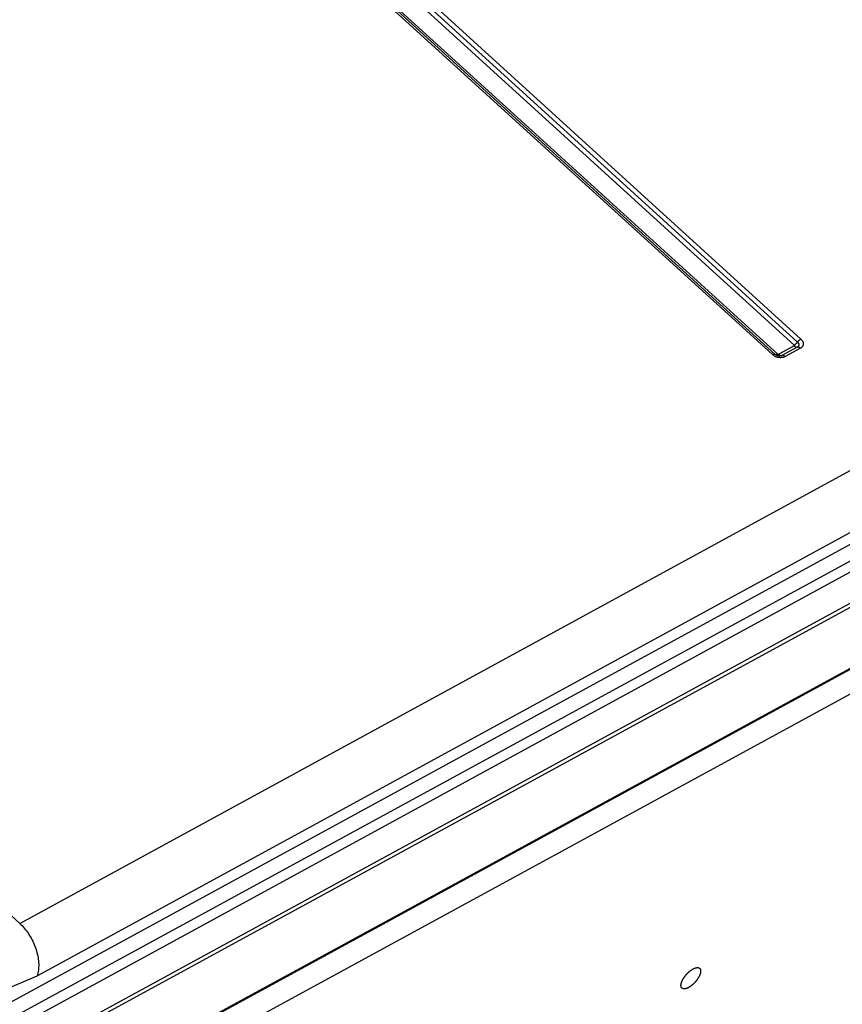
# Model space of a CAD drawing. Extents: x 0 to 594, y 0 to 420.
# Tile 68 of 104: x 551 to 557, y 105 to 112. Entities that reach past the tile are written whole.
import ezdxf

# ---------------------------------------------------------------- set-up
doc = ezdxf.new("R2010")
doc.units = 0
doc.header["$LTSCALE"] = 32.67
doc.layers.get('0').update_dxf_attribs({"linetype": 'CONTINUOUS'})
doc.layers.add('DATUM_AXIS', color=7, linetype='CONTINUOUS')

msp = doc.modelspace()

# ---------------------------------------------------------------- linework, layer by layer
at = {"color": 7, "linetype": 'CONTINUOUS'}
for p, q in [((510.5046, 142.066), (550.8503, 105.3432)), ((556.5304, 109.6219), (525.9204, 137.4832)), ((563.9824, 111.4737), (545.3387, 101.3091)), ((564.029, 111.0332), (544.9619, 100.6377)), ((556.5334, 109.6195), (556.5304, 109.6219))]:
    msp.add_line(p, q, dxfattribs=at)
at = {"color": 9, "linetype": 'CONTINUOUS'}
for p, q in [((526.0897, 137.5753), (556.6997, 109.714)), ((526.1149, 137.5979), (556.7249, 109.7366)), ((526.0644, 137.5527), (556.6744, 109.6914)), ((556.5108, 109.6199), (525.9008, 137.4812)), ((556.5503, 109.6237), (525.9403, 137.485)), ((550.8503, 105.3432), (563.0918, 112.0174)), ((545.2789, 101.5413), (563.9132, 111.7009)), ((550.9826, 104.9493), (563.2429, 111.6337)), ((563.2204, 111.532), (545.7772, 102.0218)), ((545.3524, 101.3484), (563.9867, 111.508)), ((563.2596, 111.4291), (545.8164, 101.9189)), ((564.0391, 111.0465), (544.9706, 100.6502)), ((556.6741, 109.6852), (556.559, 109.6224)), ((556.6978, 109.6764), (556.5826, 109.6137)), ((556.7214, 109.6677), (556.6063, 109.605))]:
    msp.add_line(p, q, dxfattribs=at)
for points in [[(556.7249, 109.7366), (556.7227, 109.7354), (556.7205, 109.734), (556.7183, 109.7324), (556.7161, 109.7308), (556.7139, 109.729), (556.7117, 109.7271), (556.7095, 109.7251), (556.7074, 109.723), (556.7054, 109.7209), (556.7034, 109.7186), (556.7015, 109.7163)], [(556.7249, 109.7366), (556.7277, 109.7339), (556.7303, 109.7311), (556.7326, 109.7283), (556.7348, 109.7253), (556.7367, 109.7223), (556.7383, 109.7193), (556.7398, 109.7162), (556.7409, 109.7131), (556.7418, 109.71), (556.7425, 109.7068), (556.7429, 109.7037), (556.743, 109.7006), (556.7428, 109.6976), (556.7424, 109.6945), (556.7417, 109.6916), (556.7408, 109.6887), (556.7396, 109.6859), (556.7381, 109.6832), (556.7364, 109.6806), (556.7345, 109.6781), (556.7323, 109.6758), (556.7299, 109.6735), (556.7273, 109.6715), (556.7245, 109.6695), (556.7214, 109.6677)], [(556.6744, 109.6914), (556.6749, 109.691), (556.6753, 109.6905), (556.6756, 109.69), (556.6758, 109.6895), (556.676, 109.689), (556.6761, 109.6885), (556.6761, 109.688), (556.676, 109.6875), (556.6759, 109.687), (556.6757, 109.6866), (556.6754, 109.6862), (556.675, 109.6858), (556.6746, 109.6855), (556.6741, 109.6852)], [(556.6741, 109.6852), (556.6762, 109.6834), (556.6782, 109.6818), (556.6803, 109.6804), (556.6823, 109.6792), (556.6844, 109.6782), (556.6865, 109.6773), (556.6885, 109.6767), (556.6905, 109.6762), (556.6924, 109.676), (556.6943, 109.6759), (556.6961, 109.6761), (556.6995, 109.6768)], [(556.6744, 109.6914), (556.6766, 109.6927), (556.6788, 109.6941), (556.681, 109.6956), (556.6832, 109.6973), (556.6854, 109.6991), (556.6876, 109.701), (556.6898, 109.7029), (556.6919, 109.705), (556.694, 109.7072), (556.6959, 109.7094), (556.6978, 109.7117), (556.7015, 109.7163)], [(556.6997, 109.714), (556.7015, 109.7123), (556.7031, 109.7104), (556.7046, 109.7086), (556.7059, 109.7066), (556.707, 109.7047), (556.7079, 109.7026), (556.7086, 109.7006), (556.7091, 109.6986), (556.7094, 109.6966), (556.7095, 109.6945), (556.7094, 109.6926), (556.7091, 109.6906), (556.7086, 109.6887), (556.7079, 109.6869), (556.707, 109.6851), (556.7059, 109.6834), (556.7046, 109.6818), (556.7032, 109.6803), (556.7015, 109.6789), (556.6997, 109.6776), (556.6978, 109.6764)], [(556.7214, 109.6677), (556.7194, 109.6695), (556.7174, 109.6711), (556.7153, 109.6725), (556.7132, 109.6737), (556.7112, 109.6747), (556.7091, 109.6756), (556.7071, 109.6762), (556.7051, 109.6767), (556.7032, 109.6769), (556.7013, 109.677), (556.6995, 109.6768)], [(556.5108, 109.6199), (556.5129, 109.621), (556.515, 109.6219), (556.517, 109.6227), (556.5189, 109.6233), (556.5208, 109.6237), (556.5225, 109.624), (556.5242, 109.624), (556.5257, 109.6239), (556.5271, 109.6237), (556.5284, 109.6232), (556.5295, 109.6226), (556.5304, 109.6219)], [(556.6063, 109.605), (556.6031, 109.6034), (556.5997, 109.6019), (556.5962, 109.6007), (556.5925, 109.5996), (556.5888, 109.5987), (556.5849, 109.598), (556.5809, 109.5975), (556.5768, 109.5972), (556.5726, 109.597), (556.5684, 109.5971), (556.5642, 109.5974), (556.56, 109.5979), (556.5557, 109.5985), (556.5515, 109.5994), (556.5473, 109.6004), (556.5432, 109.6016), (556.5391, 109.603), (556.5351, 109.6046), (556.5312, 109.6064), (556.5274, 109.6083), (556.5238, 109.6103), (556.5203, 109.6125), (556.517, 109.6149), (556.5138, 109.6173), (556.5108, 109.6199)], [(556.5327, 109.6204), (556.5315, 109.621), (556.5308, 109.6215)], [(556.5503, 109.6237), (556.5481, 109.6226), (556.5461, 109.6217), (556.5441, 109.6209), (556.5421, 109.6203), (556.5403, 109.6199), (556.5385, 109.6197), (556.5369, 109.6196), (556.5353, 109.6197), (556.5339, 109.6199), (556.5327, 109.6204)], [(556.559, 109.6224), (556.5584, 109.6221), (556.5579, 109.6219), (556.5573, 109.6218), (556.5566, 109.6217), (556.5559, 109.6216), (556.5552, 109.6217), (556.5546, 109.6217), (556.5539, 109.6219), (556.5532, 109.6221), (556.5525, 109.6223), (556.5519, 109.6226), (556.5513, 109.6229), (556.5508, 109.6233), (556.5503, 109.6237)], [(556.559, 109.6224), (556.561, 109.6206), (556.563, 109.619), (556.5651, 109.6176), (556.5672, 109.6164), (556.5692, 109.6154), (556.5713, 109.6145), (556.5733, 109.6139), (556.5753, 109.6134), (556.5772, 109.6132), (556.5791, 109.6131), (556.5809, 109.6133), (556.5844, 109.614)], [(556.5826, 109.6137), (556.5805, 109.6126), (556.5783, 109.6117), (556.576, 109.611), (556.5745, 109.6106)], [(556.6063, 109.605), (556.6043, 109.6067), (556.6022, 109.6083), (556.6002, 109.6097), (556.5981, 109.6109), (556.596, 109.612), (556.594, 109.6128), (556.5919, 109.6135), (556.59, 109.6139), (556.588, 109.6142), (556.5862, 109.6142), (556.5844, 109.614)], [(545.8143, 102.1606), (546.1087, 102.3493), (546.4026, 102.5342), (546.6959, 102.7153), (546.9885, 102.8925), (547.2804, 103.0659), (547.5715, 103.2353), (547.8618, 103.4007), (548.1512, 103.5621), (548.4397, 103.7195), (548.7271, 103.8729), (549.0134, 104.0221), (549.2987, 104.1672), (549.5827, 104.3081), (549.8654, 104.4448), (550.1468, 104.5774), (550.4269, 104.7056), (550.7055, 104.8296), (550.9826, 104.9493)]]:
    msp.add_lwpolyline(points, dxfattribs=at)
at = {"color": 7, "linetype": 'CONTINUOUS'}
for points in [[(556.5745, 109.6106), (556.5728, 109.6102), (556.5708, 109.6099), (556.5688, 109.6096), (556.5665, 109.6095), (556.5642, 109.6095), (556.5617, 109.6096), (556.5592, 109.6098), (556.5566, 109.6101), (556.554, 109.6106), (556.5514, 109.6112), (556.5488, 109.6119), (556.5463, 109.6128), (556.5438, 109.6137), (556.5414, 109.6148), (556.5392, 109.6159), (556.5371, 109.617), (556.5352, 109.6183), (556.5334, 109.6195)], [(550.8503, 105.3432), (550.8591, 105.3349), (550.8678, 105.3262), (550.8763, 105.3171), (550.8846, 105.3076), (550.8927, 105.2978), (550.9006, 105.2876), (550.9083, 105.2771), (550.9157, 105.2664), (550.9228, 105.2553), (550.9297, 105.244), (550.9362, 105.2325), (550.9425, 105.2208), (550.9484, 105.2088), (550.9541, 105.1968), (550.9593, 105.1846), (550.9643, 105.1722), (550.9688, 105.1598), (550.973, 105.1474), (550.9768, 105.1349), (550.9803, 105.1223), (550.9833, 105.1098), (550.9859, 105.0973), (550.9882, 105.0849), (550.99, 105.0726), (550.9914, 105.0604), (550.9924, 105.0483), (550.993, 105.0363), (550.9931, 105.0246), (550.9929, 105.013), (550.9922, 105.0017), (550.9911, 104.9907), (550.9896, 104.9799), (550.9877, 104.9693), (550.9853, 104.9592), (550.9826, 104.9493)]]:
    msp.add_lwpolyline(points, dxfattribs=at)
at = {"layer": 'DATUM_AXIS', "color": 7, "linetype": 'CONTINUOUS'}
msp.add_line((563.8179, 110.7337), (545.1437, 100.5524), dxfattribs=at)
for points in [[(555.8251, 104.8912), (555.8253, 104.8922), (555.8256, 104.8932), (555.8259, 104.8942), (555.8262, 104.8952), (555.8265, 104.8962), (555.8268, 104.8972), (555.8271, 104.8983), (555.8275, 104.8993), (555.8278, 104.9004), (555.8282, 104.9014), (555.8286, 104.9025), (555.829, 104.9035), (555.8294, 104.9046), (555.8298, 104.9057), (555.8303, 104.9068), (555.8307, 104.9079), (555.8312, 104.909), (555.8317, 104.91), (555.8322, 104.9111), (555.8327, 104.9123), (555.8332, 104.9134), (555.8338, 104.9145), (555.8343, 104.9156), (555.8349, 104.9167), (555.8355, 104.9178), (555.836, 104.9189), (555.8366, 104.9201), (555.8372, 104.9212), (555.8379, 104.9223), (555.8385, 104.9234), (555.8392, 104.9246), (555.8398, 104.9257), (555.8405, 104.9268), (555.8412, 104.928), (555.8418, 104.9291), (555.8426, 104.9302), (555.8433, 104.9314), (555.844, 104.9325), (555.8447, 104.9336), (555.8455, 104.9348), (555.8462, 104.9359), (555.847, 104.937), (555.8478, 104.9382), (555.8486, 104.9393), (555.8493, 104.9404), (555.8502, 104.9416), (555.851, 104.9427), (555.8518, 104.9438), (555.8526, 104.9449), (555.8535, 104.946), (555.8543, 104.9471), (555.8552, 104.9483), (555.856, 104.9494), (555.8569, 104.9505), (555.8578, 104.9516), (555.8587, 104.9526), (555.8596, 104.9537), (555.8605, 104.9548), (555.8614, 104.9559), (555.8623, 104.957), (555.8633, 104.958), (555.8642, 104.9591), (555.8651, 104.9602), (555.8661, 104.9612), (555.867, 104.9622), (555.868, 104.9633), (555.869, 104.9643), (555.8699, 104.9653), (555.8709, 104.9664), (555.8719, 104.9674), (555.8729, 104.9684), (555.8739, 104.9694), (555.8749, 104.9704), (555.8759, 104.9713), (555.8769, 104.9723), (555.8779, 104.9733), (555.8789, 104.9742), (555.8799, 104.9752), (555.8809, 104.9761), (555.882, 104.977), (555.883, 104.978), (555.884, 104.9789), (555.885, 104.9798), (555.8861, 104.9807), (555.8871, 104.9815), (555.8882, 104.9824), (555.8892, 104.9833), (555.8902, 104.9841), (555.8913, 104.9849), (555.8923, 104.9858), (555.8934, 104.9866), (555.8944, 104.9874), (555.8955, 104.9882), (555.8965, 104.989), (555.8976, 104.9897), (555.8986, 104.9905), (555.8996, 104.9912), (555.9007, 104.992), (555.9017, 104.9927), (555.9028, 104.9934), (555.9038, 104.9941), (555.9049, 104.9948), (555.9059, 104.9954), (555.9069, 104.9961), (555.908, 104.9967), (555.909, 104.9974), (555.91, 104.998), (555.9111, 104.9986), (555.9121, 104.9992), (555.9131, 104.9998), (555.9141, 105.0003), (555.9152, 105.0009), (555.9162, 105.0014), (555.9172, 105.0019), (555.9182, 105.0024), (555.9192, 105.0029), (555.9202, 105.0034), (555.9212, 105.0039), (555.9222, 105.0043), (555.9231, 105.0047), (555.9241, 105.0052), (555.9251, 105.0056), (555.9261, 105.006), (555.927, 105.0063), (555.928, 105.0067), (555.9289, 105.007), (555.9299, 105.0073), (555.9308, 105.0077), (555.9317, 105.008), (555.9326, 105.0082), (555.9336, 105.0085), (555.9345, 105.0087), (555.9354, 105.009), (555.9363, 105.0092), (555.9371, 105.0094), (555.938, 105.0096), (555.9389, 105.0098), (555.9393, 105.0098)], [(555.9393, 105.0098), (555.9397, 105.0099), (555.9406, 105.0101), (555.9414, 105.0102), (555.9423, 105.0103), (555.9431, 105.0104), (555.9439, 105.0104), (555.9447, 105.0105), (555.9455, 105.0105), (555.9463, 105.0106), (555.9471, 105.0106), (555.9478, 105.0106), (555.9486, 105.0106), (555.9493, 105.0105), (555.9501, 105.0105), (555.9508, 105.0104), (555.9515, 105.0103), (555.9522, 105.0102), (555.9529, 105.0101), (555.9536, 105.01), (555.9543, 105.0098), (555.9549, 105.0096), (555.9556, 105.0095), (555.9562, 105.0093), (555.9568, 105.009), (555.9574, 105.0088), (555.958, 105.0086), (555.9586, 105.0083), (555.9592, 105.008), (555.9597, 105.0077), (555.9603, 105.0074), (555.9608, 105.0071), (555.9614, 105.0068), (555.9619, 105.0064), (555.9624, 105.0061), (555.9629, 105.0057), (555.9633, 105.0053), (555.9638, 105.0049), (555.9642, 105.0044), (555.9647, 105.004), (555.9651, 105.0035), (555.9655, 105.0031), (555.9659, 105.0026), (555.9662, 105.0021), (555.9666, 105.0015), (555.967, 105.001), (555.9673, 105.0005), (555.9676, 104.9999), (555.9679, 104.9993), (555.9682, 104.9988), (555.9685, 104.9982), (555.9688, 104.9975), (555.969, 104.9969), (555.9692, 104.9963), (555.9695, 104.9956), (555.9697, 104.995), (555.9699, 104.9943), (555.97, 104.9936), (555.9702, 104.9929), (555.9703, 104.9922), (555.9705, 104.9914), (555.9706, 104.9907), (555.9707, 104.9899), (555.9708, 104.9892), (555.9709, 104.9884), (555.9709, 104.9876), (555.971, 104.9868), (555.971, 104.986), (555.971, 104.9852), (555.971, 104.9843), (555.971, 104.9835), (555.971, 104.9826), (555.9709, 104.9818), (555.9709, 104.9809), (555.9708, 104.98), (555.9707, 104.9791), (555.9706, 104.9782), (555.9705, 104.9773), (555.9703, 104.9764), (555.9702, 104.9754), (555.97, 104.9745), (555.9699, 104.9735), (555.9697, 104.9726), (555.9695, 104.9716), (555.9692, 104.9706), (555.969, 104.9696)], [(555.969, 104.9696), (555.9688, 104.9686), (555.9685, 104.9676), (555.9682, 104.9666), (555.9679, 104.9656), (555.9676, 104.9646), (555.9673, 104.9636), (555.967, 104.9625), (555.9666, 104.9615), (555.9663, 104.9604), (555.9659, 104.9594), (555.9655, 104.9583), (555.9651, 104.9573), (555.9647, 104.9562), (555.9642, 104.9551), (555.9638, 104.954), (555.9633, 104.9529), (555.9629, 104.9518), (555.9624, 104.9508), (555.9619, 104.9497), (555.9614, 104.9485), (555.9608, 104.9474), (555.9603, 104.9463), (555.9598, 104.9452), (555.9592, 104.9441), (555.9586, 104.943), (555.958, 104.9419), (555.9574, 104.9407), (555.9568, 104.9396), (555.9562, 104.9385), (555.9556, 104.9374), (555.9549, 104.9362), (555.9543, 104.9351), (555.9536, 104.934), (555.9529, 104.9328), (555.9522, 104.9317), (555.9515, 104.9306), (555.9508, 104.9294), (555.9501, 104.9283), (555.9494, 104.9272), (555.9486, 104.926), (555.9479, 104.9249), (555.9471, 104.9238), (555.9463, 104.9226), (555.9455, 104.9215), (555.9447, 104.9204), (555.9439, 104.9192), (555.9431, 104.9181), (555.9423, 104.917), (555.9415, 104.9159), (555.9406, 104.9148), (555.9398, 104.9137), (555.9389, 104.9125), (555.938, 104.9114), (555.9372, 104.9103), (555.9363, 104.9092), (555.9354, 104.9082), (555.9345, 104.9071), (555.9336, 104.906), (555.9327, 104.9049), (555.9317, 104.9038), (555.9308, 104.9028), (555.9299, 104.9017), (555.9289, 104.9006), (555.928, 104.8996), (555.927, 104.8986), (555.9261, 104.8975), (555.9251, 104.8965), (555.9241, 104.8955), (555.9232, 104.8944), (555.9222, 104.8934), (555.9212, 104.8924), (555.9202, 104.8914), (555.9192, 104.8904), (555.9182, 104.8895), (555.9172, 104.8885), (555.9162, 104.8875), (555.9152, 104.8866), (555.9142, 104.8856), (555.9131, 104.8847), (555.9121, 104.8838), (555.9111, 104.8828), (555.9101, 104.8819), (555.909, 104.881), (555.908, 104.8801), (555.907, 104.8793), (555.9059, 104.8784), (555.9049, 104.8775), (555.9038, 104.8767), (555.9028, 104.8759), (555.9018, 104.875), (555.9007, 104.8742), (555.8997, 104.8734), (555.8986, 104.8726), (555.8976, 104.8718), (555.8965, 104.8711), (555.8955, 104.8703), (555.8944, 104.8696), (555.8934, 104.8688), (555.8923, 104.8681), (555.8913, 104.8674), (555.8903, 104.8667), (555.8892, 104.866), (555.8882, 104.8654), (555.8871, 104.8647), (555.8861, 104.8641), (555.8851, 104.8634), (555.884, 104.8628), (555.883, 104.8622), (555.882, 104.8616), (555.881, 104.861), (555.8799, 104.8605), (555.8789, 104.8599), (555.8779, 104.8594), (555.8769, 104.8589), (555.8759, 104.8584), (555.8749, 104.8579), (555.8739, 104.8574), (555.8729, 104.8569), (555.8719, 104.8565), (555.8709, 104.8561), (555.87, 104.8556), (555.869, 104.8552), (555.868, 104.8548), (555.8671, 104.8545), (555.8661, 104.8541), (555.8652, 104.8538), (555.8642, 104.8535), (555.8633, 104.8531), (555.8624, 104.8528), (555.8614, 104.8526), (555.8605, 104.8523), (555.8596, 104.852), (555.8587, 104.8518), (555.8578, 104.8516), (555.8569, 104.8514), (555.8561, 104.8512), (555.8552, 104.851), (555.8543, 104.8509), (555.8535, 104.8507), (555.8526, 104.8506), (555.8518, 104.8505), (555.851, 104.8504), (555.8502, 104.8504), (555.8494, 104.8503), (555.8486, 104.8503), (555.8478, 104.8502), (555.847, 104.8502), (555.8462, 104.8502), (555.8455, 104.8502), (555.8447, 104.8503), (555.844, 104.8503), (555.8433, 104.8504), (555.8426, 104.8505), (555.8419, 104.8506), (555.8412, 104.8507), (555.8405, 104.8508), (555.8398, 104.851), (555.8392, 104.8512), (555.8385, 104.8513), (555.8379, 104.8515), (555.8373, 104.8518), (555.8367, 104.852), (555.8361, 104.8522), (555.8355, 104.8525), (555.8349, 104.8528), (555.8343, 104.8531), (555.8338, 104.8534), (555.8332, 104.8537), (555.8327, 104.854), (555.8322, 104.8544), (555.8317, 104.8547), (555.8312, 104.8551), (555.8308, 104.8555), (555.8303, 104.8559), (555.8299, 104.8564), (555.8294, 104.8568), (555.829, 104.8573), (555.8286, 104.8577), (555.8282, 104.8582), (555.8278, 104.8587), (555.8275, 104.8593), (555.8271, 104.8598), (555.8268, 104.8603), (555.8265, 104.8609), (555.8262, 104.8615), (555.8259, 104.862), (555.8256, 104.8626), (555.8253, 104.8633), (555.8251, 104.8639), (555.8248, 104.8645), (555.8246, 104.8652), (555.8244, 104.8658), (555.8242, 104.8665), (555.824, 104.8672), (555.8239, 104.8679), (555.8237, 104.8686), (555.8236, 104.8694), (555.8235, 104.8701), (555.8234, 104.8709)], [(555.8234, 104.8709), (555.8233, 104.8716), (555.8232, 104.8724), (555.8232, 104.8732), (555.8231, 104.874), (555.8231, 104.8748), (555.8231, 104.8756), (555.8231, 104.8765), (555.8231, 104.8773), (555.8231, 104.8782), (555.8232, 104.879)], [(555.8232, 104.879), (555.8232, 104.8799), (555.8233, 104.8808), (555.8234, 104.8817), (555.8235, 104.8826), (555.8236, 104.8835), (555.8237, 104.8844), (555.8239, 104.8854), (555.824, 104.8863), (555.8242, 104.8873), (555.8244, 104.8882), (555.8246, 104.8892), (555.8248, 104.8902), (555.8251, 104.8912)]]:
    msp.add_lwpolyline(points, dxfattribs=at)

doc.saveas('drawing.dxf')
